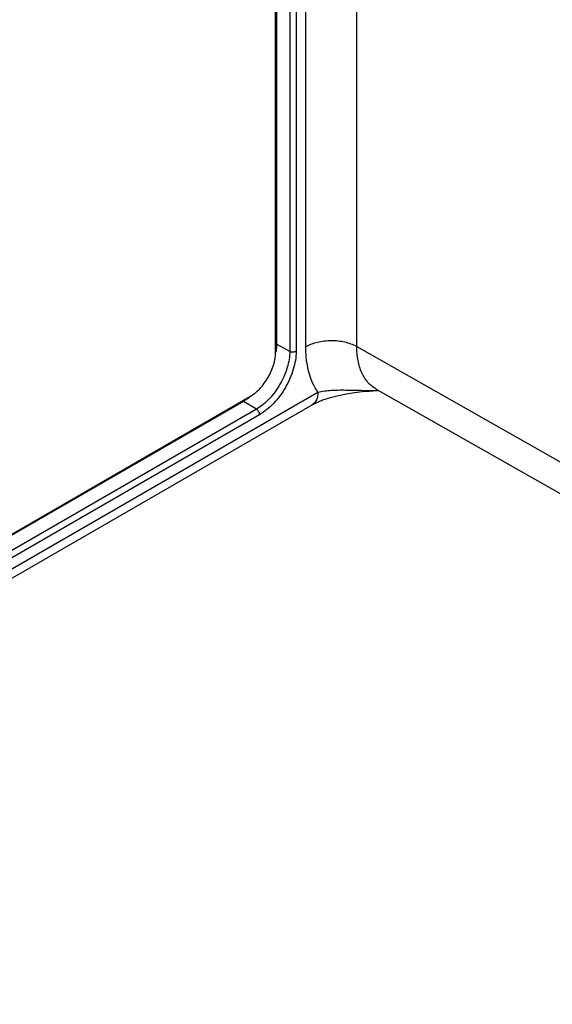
# Model space of a CAD drawing. Header units: inches. Extents: x 0 to 34, y 0 to 22.
# Tile 10 of 64: x 6.478 to 7.055, y 13.644 to 14.712. Entities that reach past the tile are written whole.
import ezdxf

# ---------------------------------------------------------------- set-up
doc = ezdxf.new("R2010")
doc.units = ezdxf.units.IN
doc.header["$LTSCALE"] = 1.87
doc.header["$MEASUREMENT"] = 0
doc.layers.get('0').update_dxf_attribs({"linetype": 'CONTINUOUS'})
doc.layers.add('02___PRT_ALL_AXES', color=7, linetype='CONTINUOUS')

msp = doc.modelspace()

# ---------------------------------------------------------------- linework, layer by layer
at = {"color": 7, "linetype": 'CONTINUOUS'}
for p, q in [((6.7561, 17.0068), (6.7561, 14.3599)), ((6.7704, 16.9989), (6.7704, 14.3519)), ((6.7773, 16.9989), (6.7773, 14.3519)), ((6.7878, 14.3568), (6.7878, 17.0062)), ((6.843, 14.3571), (6.843, 17.0064)), ((6.7551, 14.3603), (6.7561, 14.3599)), ((6.7704, 14.3519), (6.7561, 14.3599)), ((6.843, 14.3571), (7.8152, 13.8054)), ((5.6751, 13.6577), (6.8009, 14.3077)), ((6.8642, 14.311), (6.8642, 14.311)), ((6.8642, 14.311), (7.8359, 13.7596)), ((6.8645, 14.3095), (6.8667, 14.3096)), ((6.7202, 14.2977), (5.6583, 13.6846)), ((6.7194, 14.2983), (6.7202, 14.2977)), ((6.7342, 14.2893), (6.7202, 14.2977)), ((5.6689, 13.644), (6.7947, 14.294)), ((6.7342, 14.2893), (5.6723, 13.6762)), ((6.7377, 14.2833), (5.6757, 13.6702))]:
    msp.add_line(p, q, dxfattribs=at)
msp.add_lwpolyline([(6.7947, 14.294), (6.7982, 14.2959), (6.8061, 14.2993), (6.8145, 14.302), (6.8232, 14.3043), (6.8319, 14.306), (6.8405, 14.3073), (6.8489, 14.3083), (6.8569, 14.309), (6.8645, 14.3095)], dxfattribs=at)
msp.add_arc((6.8598, 14.6034), 0.2939, 270.8536, 271.3059, dxfattribs=at)
for points, knots in [([(6.7561, 14.3599), (6.7561, 14.3592), (6.756, 14.3563), (6.7557, 14.3533), (6.7554, 14.3512)], [0, 0, 0, 0, 0.241272, 1, 1, 1, 1]), ([(6.843, 14.3571), (6.839, 14.3593), (6.8298, 14.3625), (6.8153, 14.364), (6.8007, 14.3624), (6.7917, 14.3591), (6.7878, 14.3568)], [0, 0, 0, 0, 0.238313, 0.501092, 0.763277, 1, 1, 1, 1]), ([(6.7704, 14.3519), (6.7704, 14.346), (6.7681, 14.3335), (6.7604, 14.3159), (6.7491, 14.3005), (6.7394, 14.2923), (6.7342, 14.2893)], [0, 0, 0, 0, 0.237221, 0.499994, 0.76277, 1, 1, 1, 1]), ([(6.7773, 14.3519), (6.7773, 14.3454), (6.7748, 14.3318), (6.7663, 14.3125), (6.7539, 14.2955), (6.7433, 14.2866), (6.7377, 14.2833)], [0, 0, 0, 0, 0.237222, 0.499994, 0.76277, 1, 1, 1, 1]), ([(6.7773, 14.3519), (6.7762, 14.3514), (6.7738, 14.3509), (6.7714, 14.3513), (6.7704, 14.3519)], [0, 0, 0, 0, 0.498873, 1, 1, 1, 1]), ([(6.8009, 14.3077), (6.7987, 14.3109), (6.7903, 14.3259), (6.7878, 14.3436), (6.7878, 14.3568)], [0, 0, 0, 0, 0.224631, 1, 1, 1, 1]), ([(6.8642, 14.311), (6.8608, 14.3129), (6.8545, 14.3181), (6.8478, 14.3289), (6.8438, 14.3423), (6.843, 14.352), (6.843, 14.3571)], [0, 0, 0, 0, 0.218654, 0.452084, 0.710985, 1, 1, 1, 1]), ([(6.8009, 14.3077), (6.8009, 14.3048), (6.8002, 14.2995), (6.7967, 14.2952), (6.7947, 14.294)], [0, 0, 0, 0, 0.550794, 1, 1, 1, 1]), ([(6.8009, 14.3077), (6.8055, 14.3089), (6.8156, 14.3101), (6.8367, 14.3102), (6.8531, 14.3095), (6.8642, 14.3096)], [0, 0, 0, 0, 0.22734, 0.475323, 1, 1, 1, 1]), ([(6.7282, 14.3034), (6.7275, 14.3028), (6.725, 14.3008), (6.7223, 14.2989), (6.7202, 14.2977)], [0, 0, 0, 0, 0.259332, 1, 1, 1, 1]), ([(6.7377, 14.2833), (6.7377, 14.2845), (6.7369, 14.2868), (6.7352, 14.2887), (6.7342, 14.2893)], [0, 0, 0, 0, 0.498867, 1, 1, 1, 1])]:
    msp.add_open_spline(points, degree=3, knots=knots, dxfattribs=at)
at = {"layer": '02___PRT_ALL_AXES', "color": 7, "linetype": 'CONTINUOUS'}
for p, q in [((6.7551, 14.3511), (6.7551, 16.9929)), ((5.6698, 13.6924), (6.7272, 14.3029))]:
    msp.add_line(p, q, dxfattribs=at)
msp.add_open_spline([(6.7272, 14.3029), (6.7312, 14.3052), (6.7387, 14.3115), (6.7474, 14.3234), (6.7534, 14.337), (6.7551, 14.3466), (6.7551, 14.3511)], degree=3, knots=[0, 0, 0, 0, 0.237222, 0.500006, 0.762786, 1, 1, 1, 1], dxfattribs=at)

doc.saveas('drawing.dxf')
